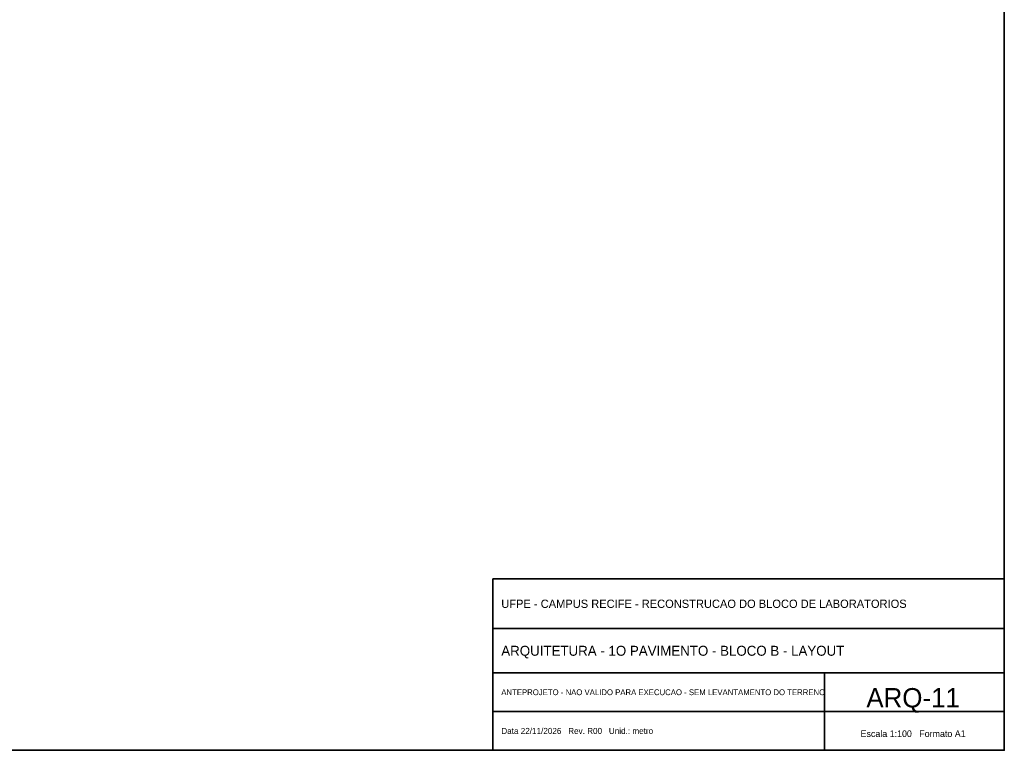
# Model space of a CAD drawing. Header units: metres. Extents: x 40.4 to 122.5, y -29 to 28.4.
# Tile 4 of 5: x 86.9 to 122.5, y -29 to -2.6. Entities that reach past the tile are written whole.
import ezdxf
from ezdxf.enums import TextEntityAlignment as Align

# ---------------------------------------------------------------- set-up
doc = ezdxf.new("R2010")
doc.units = ezdxf.units.M
doc.layers.add('FOLHA', color=7, linetype='Continuous', lineweight=35)

msp = doc.modelspace()

# ---------------------------------------------------------------- linework, layer by layer
at = {"layer": 'FOLHA'}
for p, q in [((104, -24.6), (122.5, -24.6)), ((104, -26.2), (122.5, -26.2)), ((116, -29), (116, -26.2)), ((104, -27.6), (122.5, -27.6))]:
    msp.add_line(p, q, dxfattribs=at)
for points in [[(40.4, -29), (122.5, -29), (122.5, 28.4), (40.4, 28.4)], [(104, -29), (122.5, -29), (122.5, -22.8), (104, -22.8)]]:
    msp.add_lwpolyline(points, close=True, dxfattribs=at)

# ---------------------------------------------------------------- texts
for s, height, p in [('UFPE - CAMPUS RECIFE - RECONSTRUCAO DO BLOCO DE LABORATORIOS', 0.3, (104.3, -23.7)), ('ARQUITETURA - 1O PAVIMENTO - BLOCO B - LAYOUT', 0.36, (104.3, -25.4)), ('ANTEPROJETO - NAO VALIDO PARA EXECUCAO - SEM LEVANTAMENTO DO TERRENO', 0.21, (104.3, -26.9)), ('Data 22/11/2026   Rev. R00   Unid.: metro', 0.22, (104.3, -28.3))]:
    msp.add_text(s, height=height, dxfattribs=at).set_placement(p, align=Align.MIDDLE_LEFT)
for s, height, p in [('ARQ-11', 0.7, (119.2, -27.1)), ('Escala 1:100   Formato A1', 0.24, (119.2, -28.4))]:
    msp.add_text(s, height=height, dxfattribs=at).set_placement(p, align=Align.MIDDLE_CENTER)

doc.saveas('drawing.dxf')
